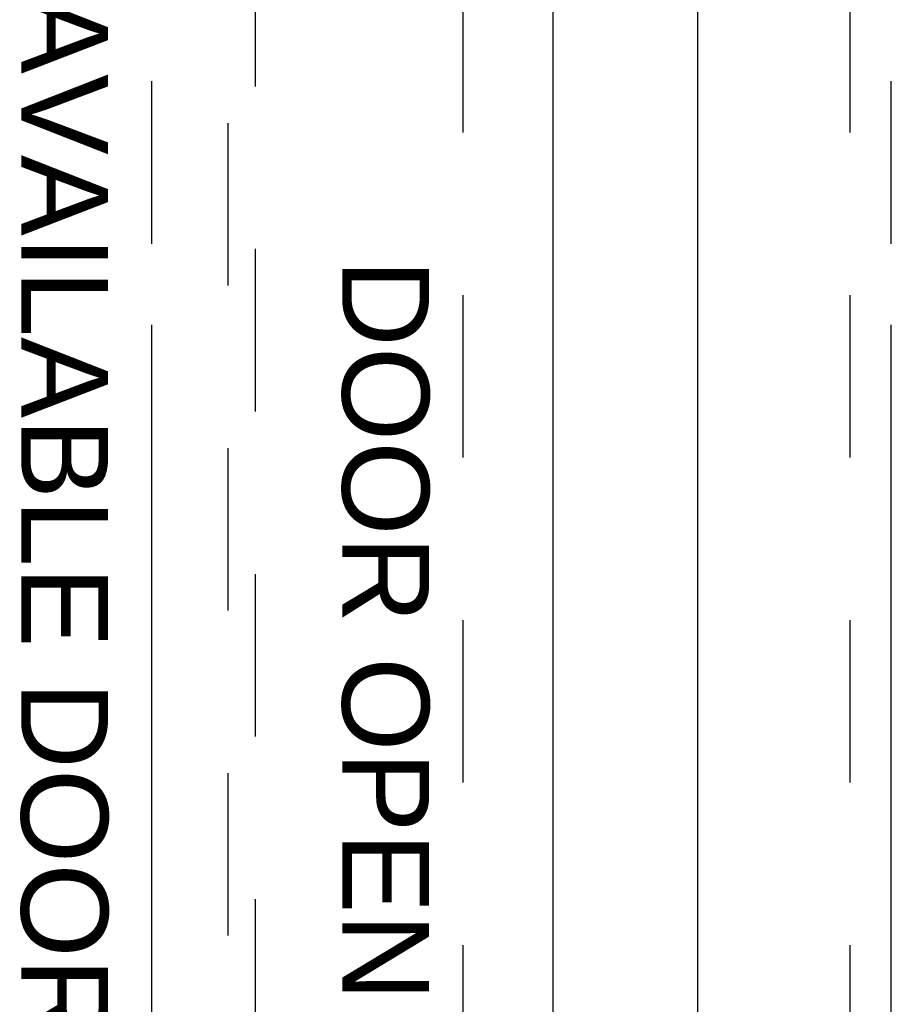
# Model space of a CAD drawing. Header units: inches. Extents: x 0 to 267, y 0 to 173.
# Tile 17 of 104: x 76.71 to 84.59, y 63.51 to 72.42. Entities that reach past the tile are written whole.
import ezdxf

# ---------------------------------------------------------------- set-up
doc = ezdxf.new("R2010")
doc.units = ezdxf.units.IN
doc.header["$LTSCALE"] = 14.696721
doc.header["$MEASUREMENT"] = 0
doc.linetypes.add('HIDDEN', pattern=[0.2, 0.1, -0.1])
doc.linetypes.add('PHANTOM', pattern=[0.8, 0.45, -0.05, 0.1, -0.05, 0.1, -0.05])
doc.layers.get('0').update_dxf_attribs({"linetype": 'CONTINUOUS'})
for name, color, linetype in [('AVAILABLE_DOOR_SPACE', 7, 'CONTINUOUS'), ('DEFAULT_2', 8, 'HIDDEN'), ('DIMENSIONS', 7, 'CONTINUOUS')]:
    doc.layers.add(name, color=color, linetype=linetype)
doc.styles.get("Standard").update_dxf_attribs({"font": 'arial.ttf'})

msp = doc.modelspace()

# ---------------------------------------------------------------- linework, layer by layer
at = {"color": 3, "linetype": 'Continuous'}
for p, q in [((81.5289, 120.5565), (81.5289, 50.2645)), ((82.8414, 55.6605), (82.8414, 74.8271))]:
    msp.add_line(p, q, dxfattribs=at)
at = {"layer": 'AVAILABLE_DOOR_SPACE', "color": 4, "linetype": 'PHANTOM'}
for p, q in [((84.5914, 51.2855), (84.5914, 119.5355)), ((77.9039, 51.2855), (77.9039, 79.9708))]:
    msp.add_line(p, q, dxfattribs=at)
at = {"layer": 'DEFAULT_2', "color": 8, "linetype": 'HIDDEN'}
for p, q in [((80.7164, 119.8955), (80.7164, 50.9255)), ((84.2164, 119.8955), (84.2164, 50.9255)), ((78.5914, 83.2397), (78.5914, 51.238)), ((78.8414, 51.238), (78.8414, 83.2397))]:
    msp.add_line(p, q, dxfattribs=at)

# ---------------------------------------------------------------- texts
at = {"layer": 'DIMENSIONS', "color": 2, "linetype": 'Continuous', "char_height": 0.785921, "attachment_point": 2, "rotation": 270, "line_spacing_factor": 0.9}
for s, insert, width in [('AVAILABLE DOOR SPACE', (77.5076, 65.8869), 13.518424), ('DOOR OPENING', (80.4114, 65.921), 8.648052)]:
    msp.add_mtext(s, dxfattribs=dict(at, insert=insert, width=width))

doc.saveas('drawing.dxf')
